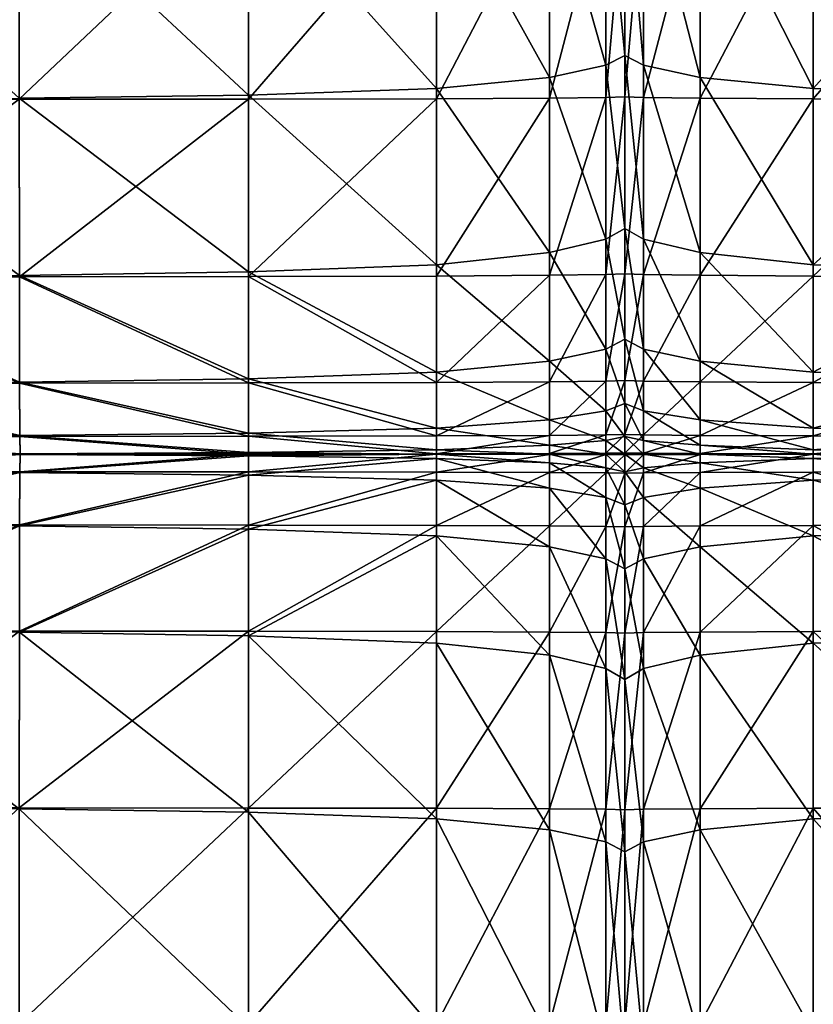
# Model space of a CAD drawing. Header units: centimetres. Extents: x -43.7 to 44.1, y -43.6 to 44.2.
# Tile 4 of 42: x -16.9 to 5.4, y -15.5 to 12.1. Entities that reach past the tile are written whole.
import ezdxf

# ---------------------------------------------------------------- set-up
doc = ezdxf.new("R2010")
doc.units = ezdxf.units.CM
doc.layers.get('0').update_dxf_attribs({"true_color": 0xc7c7c7})

msp = doc.modelspace()

# ---------------------------------------------------------------- meshes
at = {"color": 251, "true_color": 0x565656}
mesh = msp.add_polyface(dxfattribs=at)
corners = [(-10.469, 22.241, 47.117), (-5.2, 22.228, 46.215), (-5.2, 27.839, 45.838), (-10.469, 27.883, 46.684), (-16.892, 22.247, 47.495), (-16.892, 27.904, 47.04), (-16.891, 15.943, 47.57), (-10.469, 15.945, 47.187), (-5.2, 15.949, 46.271), (-23.507, 9.868, 47.117), (-16.89, 9.87, 47.187), (-10.469, 9.875, 46.819), (-5.2, 9.886, 45.937), (-10.469, 32.003, 2.649), (-5.2, 31.929, 2.923), (-5.2, 27.912, 2.629), (-10.469, 27.912, 2.322), (-16.892, 27.912, 2.199), (-16.892, 32.04, 2.536), (-10.469, 31.992, 45.96), (-5.2, 31.9, 45.21), (-10.469, 9.991, 2.208), (-5.2, 10.176, 2.526), (-5.2, 5.241, 2.812), (-16.89, 9.899, 2.081), (-10.469, 5.038, 2.526), (-16.891, 15.966, 1.95), (-10.469, 16.035, 2.081), (-5.2, 16.173, 2.412), (-23.514, 15.942, 1.996), (-10.469, 22.299, 2.126), (-16.892, 22.262, 1.996), (-5.2, 22.372, 2.453), (-2.039, 9.904, 44.467), (-5.2, 4.923, 45.143), (-2.039, 15.955, 44.743), (-2.039, 27.767, 44.429), (-2.039, 22.206, 44.71), (-2.039, 27.912, 3.14), (-2.039, 31.748, 43.96), (-2.039, 22.496, 2.996)]
mesh.append_faces([[corners[k] for k in face] for face in [(0, 1, 2), (2, 3, 0), (4, 0, 3), (3, 5, 4), (0, 4, 6), (6, 7, 0), (1, 0, 7), (7, 8, 1), (9, 10, 6), (11, 12, 8), (8, 7, 11), (10, 11, 7), (7, 6, 10), (13, 14, 15), (15, 16, 13), (16, 17, 18), (5, 3, 19), (20, 19, 3), (3, 2, 20), (21, 22, 23), (24, 21, 25), (21, 24, 26), (26, 27, 21), (22, 21, 27), (27, 28, 22), (29, 26, 24), (30, 31, 17), (17, 16, 30), (32, 30, 16), (16, 15, 32), (30, 32, 28), (28, 27, 30), (31, 30, 27), (27, 26, 31), (33, 12, 34), (35, 8, 12), (36, 2, 1), (37, 1, 8), (38, 15, 14), (39, 20, 2), (40, 32, 15)]], dxfattribs={"vtx2": -1, "color": 251})
mesh = msp.add_polyface(dxfattribs=at)
corners = [(-2.039, 9.904, 44.467), (-0.458, 9.924, 42.85), (-0.458, 15.962, 43.063), (-2.039, 15.955, 44.743), (-5.2, 9.886, 45.937), (0.069, 9.941, 41.527), (-0.458, 4.965, 42.365), (0.069, 9.948, 40.94), (0.069, 4.983, 41.175), (0.069, 15.971, 41.078), (0.069, 15.968, 41.689), (0.069, 22.163, 41.702), (-0.458, 22.182, 43.056), (0.069, 22.154, 41.1), (-5.2, 15.949, 46.271), (-2.039, 22.206, 44.71), (0.069, 11.222, 4.328), (0.069, 11.099, 4.116), (0.069, 6.257, 4.244), (0.069, 16.958, 4.286), (0.069, 16.866, 4.066), (0.069, 22.791, 4.301), (-0.458, 16.658, 3.57), (-2.039, 16.404, 2.963), (-2.039, 22.496, 2.996), (-5.2, 16.173, 2.412), (-5.2, 22.372, 2.453), (0.069, 16.866, 4.066), (0.069, 22.742, 4.084), (-0.458, 22.631, 3.594), (0.069, 11.099, 4.116), (0.069, 6.392, 4.434), (-0.458, 10.822, 3.639), (0.069, 6.257, 4.244), (-2.039, 10.483, 3.056), (-0.458, 5.952, 3.814), (-5.2, 10.176, 2.526), (-2.039, 5.58, 3.289), (0.069, 22.163, 41.702), (0.069, 15.968, 41.689), (0.069, 9.941, 41.527), (0.069, 4.991, 40.646)]
mesh.append_faces([[corners[k] for k in face] for face in [(0, 1, 2), (2, 3, 0), (4, 0, 3), (5, 1, 6), (7, 5, 8), (5, 7, 9), (9, 10, 5), (1, 5, 10), (10, 2, 1), (11, 12, 2), (2, 10, 11), (13, 11, 10), (10, 9, 13), (14, 3, 15), (12, 15, 3), (3, 2, 12), (16, 17, 18), (17, 16, 19), (19, 20, 17), (20, 19, 21), (22, 23, 24), (23, 25, 26), (19, 27, 28), (27, 22, 29), (30, 16, 31), (32, 30, 33), (30, 32, 22), (22, 27, 30), (16, 30, 27), (27, 19, 16), (34, 32, 35), (36, 34, 37), (34, 36, 25), (25, 23, 34), (32, 34, 23), (23, 22, 32), (38, 13, 9), (9, 39, 38), (40, 7, 41), (7, 40, 39), (39, 9, 7)]], dxfattribs={"vtx2": -1, "color": 251})
mesh = msp.add_polyface(dxfattribs=at)
corners = [(10.63, 9.991, 2.208), (10.63, 5.038, 2.526), (5.349, 5.241, 2.812), (5.349, 10.176, 2.526), (10.63, 16.035, 2.081), (5.349, 16.173, 2.412), (10.63, 22.299, 2.126), (10.63, 9.875, 46.819), (5.349, 9.886, 45.937), (5.349, 4.923, 45.143), (10.63, 4.911, 45.937), (10.63, 15.945, 47.187), (5.349, 15.949, 46.271), (10.63, 22.241, 47.117), (2.181, 10.483, 3.056), (2.181, 5.58, 3.289), (0.597, 10.822, 3.639), (0.597, 5.952, 3.814), (0.597, 16.658, 3.57), (2.181, 16.404, 2.963), (0.069, 11.099, 4.116), (0.069, 6.257, 4.244), (0.069, 16.866, 4.066), (2.181, 22.496, 2.996), (0.597, 22.631, 3.594), (0.597, 15.962, 43.063), (2.181, 15.955, 44.743), (2.181, 22.206, 44.71), (5.349, 22.228, 46.215), (0.069, 15.968, 41.689), (0.597, 22.182, 43.056), (0.597, 9.924, 42.85), (0.069, 9.941, 41.527), (0.069, 4.983, 41.175), (0.597, 4.965, 42.365), (2.181, 9.904, 44.467), (2.181, 4.943, 43.82), (0.597, 2.877, 4.106)]
mesh.append_faces([[corners[k] for k in face] for face in [(0, 1, 2), (2, 3, 0), (4, 0, 3), (3, 5, 4), (6, 4, 5), (7, 8, 9), (9, 10, 7), (8, 7, 11), (11, 12, 8), (12, 11, 13), (14, 3, 2), (2, 15, 14), (16, 14, 15), (15, 17, 16), (14, 16, 18), (18, 19, 14), (3, 14, 19), (19, 5, 3), (20, 16, 17), (17, 21, 20), (16, 20, 22), (22, 18, 16), (5, 19, 23), (19, 18, 24), (25, 26, 27), (26, 12, 28), (29, 25, 30), (31, 32, 33), (33, 34, 31), (32, 31, 25), (25, 29, 32), (35, 31, 34), (34, 36, 35), (8, 35, 36), (36, 9, 8), (35, 8, 12), (12, 26, 35), (31, 35, 26), (26, 25, 31), (21, 17, 37)]], dxfattribs={"vtx2": -1, "color": 251})
mesh = msp.add_polyface(dxfattribs=at)
corners = [(-5.2, 4.923, 45.143), (-2.039, 4.943, 43.82), (-2.039, 9.904, 44.467), (-0.458, 9.924, 42.85), (-0.458, 4.965, 42.365), (0.069, 4.983, 41.175), (0.069, 9.941, 41.527), (0.069, 4.991, 40.646), (0.069, 9.948, 40.94), (0.069, 6.257, 4.244), (0.069, 6.392, 4.434), (0.069, 11.222, 4.328), (0.069, 6.257, 4.244), (0.069, 11.099, 4.116), (-0.458, 5.952, 3.814), (-0.458, 10.822, 3.639), (-2.039, 5.58, 3.289), (-2.039, 10.483, 3.056), (-5.2, 5.241, 2.812), (-5.2, 10.176, 2.526), (0.069, 4.983, 41.175), (0.069, 9.941, 41.527), (0.069, 1.996, 40.587), (0.069, 2.003, 40.156), (-0.458, 1.98, 41.557), (-2.039, 1.96, 42.742), (-5.2, 1.942, 43.82), (0.069, 3.154, 4.456), (0.069, 3.277, 4.611), (0.069, 1.357, 4.689), (0.069, 1.449, 4.806), (-2.039, 2.539, 3.678), (-5.2, 2.231, 3.289), (-0.458, 2.877, 4.106), (-0.458, 1.149, 4.426), (-2.039, 0.895, 4.106), (0.069, 3.154, 4.456), (0.069, 1.357, 4.689), (0.069, 1.996, 40.587), (0.069, 0.494, 39.617)]
mesh.append_faces([[corners[k] for k in face] for face in [(0, 1, 2), (3, 2, 1), (1, 4, 3), (4, 5, 6), (5, 7, 8), (9, 10, 11), (10, 12, 13), (12, 14, 15), (14, 16, 17), (16, 18, 19), (7, 20, 21), (22, 23, 7), (7, 5, 22), (24, 22, 5), (5, 4, 24), (25, 24, 4), (4, 1, 25), (26, 25, 1), (1, 0, 26), (27, 28, 10), (10, 9, 27), (28, 27, 29), (29, 30, 28), (31, 32, 18), (18, 16, 31), (33, 31, 16), (16, 14, 33), (31, 33, 34), (34, 35, 31), (32, 31, 35), (36, 33, 14), (14, 12, 36), (28, 36, 12), (12, 10, 28), (36, 28, 30), (30, 37, 36), (33, 36, 37), (37, 34, 33), (23, 38, 20), (20, 7, 23), (38, 23, 39)]], dxfattribs={"vtx2": -1, "color": 251})
mesh = msp.add_polyface(dxfattribs=at)
corners = [(-23.491, 4.903, 46.215), (-16.886, 4.905, 46.271), (-16.89, 9.87, 47.187), (-10.469, 9.875, 46.819), (-10.469, 4.911, 45.937), (-5.2, 9.886, 45.937), (-5.2, 4.923, 45.143), (-5.2, 5.241, 2.812), (-10.469, 5.038, 2.526), (-10.469, 9.991, 2.208), (-16.886, 4.937, 2.412), (-16.89, 9.899, 2.081), (-23.507, 9.868, 2.126), (-16.873, 0.435, 43.063), (-16.879, 1.925, 44.743), (-23.466, 1.923, 44.71), (-16.867, -0.062, 41.689), (-23.438, 0.434, 43.056), (-10.469, 0.439, 42.85), (-10.469, -0.06, 41.527), (-5.2, -0.055, 41.175), (-5.2, 0.448, 42.365), (-10.469, 1.931, 44.467), (-5.2, 1.942, 43.82), (-10.469, -0.013, 4.116), (-5.2, 0.06, 4.244), (-5.2, -0.063, 4.434), (-10.469, -0.063, 4.328), (-16.867, -0.05, 4.066), (-16.873, 0.457, 3.57), (-10.469, 0.526, 3.639), (-5.2, 0.665, 3.814), (-23.438, 0.434, 3.594), (-23.491, 4.903, 2.453), (-16.879, 1.954, 2.963), (-23.466, 1.923, 2.996), (-10.469, 2.047, 3.056), (-5.2, 2.231, 3.289)]
mesh.append_faces([[corners[k] for k in face] for face in [(0, 1, 2), (3, 2, 1), (1, 4, 3), (5, 3, 4), (4, 6, 5), (7, 8, 9), (8, 10, 11), (12, 11, 10), (13, 14, 15), (14, 1, 0), (16, 13, 17), (18, 19, 20), (20, 21, 18), (19, 18, 13), (13, 16, 19), (22, 18, 21), (21, 23, 22), (4, 22, 23), (23, 6, 4), (22, 4, 1), (1, 14, 22), (18, 22, 14), (14, 13, 18), (24, 25, 26), (26, 27, 24), (28, 24, 27), (24, 28, 29), (29, 30, 24), (25, 24, 30), (30, 31, 25), (32, 29, 28), (33, 10, 34), (35, 34, 29), (36, 34, 10), (10, 8, 36), (37, 36, 8), (8, 7, 37), (36, 37, 31), (31, 30, 36), (34, 36, 30), (30, 29, 34)]], dxfattribs={"vtx2": -1, "color": 251})
mesh = msp.add_polyface(dxfattribs=at)
corners = [(-33.431, 4.903, 2.923), (-33.507, 9.868, 2.649), (-29.364, 9.868, 2.322), (-29.326, 4.903, 2.629), (-23.507, 9.868, 47.117), (-29.364, 9.868, 46.684), (-29.326, 4.903, 45.838), (-23.491, 4.903, 46.215), (-16.89, 9.87, 47.187), (-16.886, 4.937, 2.412), (-23.491, 4.903, 2.453), (-23.507, 9.868, 2.126), (-33.507, 9.868, 45.96), (-33.431, 4.903, 45.21), (-33.305, 1.923, 3.38), (-29.263, 1.923, 3.14), (-33.166, 0.434, 3.882), (-29.194, 0.434, 3.702), (-33.053, -0.063, 4.293), (-29.137, -0.063, 4.162), (-23.466, 1.923, 44.71), (-29.263, 1.923, 44.429), (-23.438, 0.434, 43.056), (-29.194, 0.434, 42.879), (-16.873, 0.435, 43.063), (-16.879, 1.925, 44.743), (-23.416, -0.063, 41.702), (-29.137, -0.063, 41.611), (-16.867, -0.062, 41.689), (-23.416, -0.063, 4.084), (-23.438, 0.434, 3.594), (-16.867, -0.05, 4.066), (-23.466, 1.923, 2.996), (-16.879, 1.954, 2.963), (-16.873, 0.457, 3.57), (-33.166, 0.434, 42.584), (-33.053, -0.063, 41.459), (-33.305, 1.923, 43.96)]
mesh.append_faces([[corners[k] for k in face] for face in [(0, 1, 2), (2, 3, 0), (4, 5, 6), (6, 7, 4), (8, 4, 7), (9, 10, 11), (2, 11, 10), (10, 3, 2), (12, 13, 6), (6, 5, 12), (14, 0, 3), (3, 15, 14), (16, 14, 15), (15, 17, 16), (18, 16, 17), (17, 19, 18), (20, 7, 6), (6, 21, 20), (22, 20, 21), (21, 23, 22), (20, 22, 24), (7, 20, 25), (26, 22, 23), (23, 27, 26), (22, 26, 28), (29, 19, 17), (17, 30, 29), (31, 29, 30), (32, 15, 3), (3, 10, 32), (33, 32, 10), (34, 30, 32), (15, 32, 30), (30, 17, 15), (35, 36, 27), (27, 23, 35), (37, 35, 23), (23, 21, 37), (13, 37, 21), (21, 6, 13)]], dxfattribs={"vtx2": -1, "color": 251})
mesh = msp.add_polyface(dxfattribs=at)
corners = [(0.069, -0.028, 39.176), (0.069, -0.032, 39.411), (0.069, -0.058, 39.176), (0.069, -0.057, 38.98), (2.181, -0.063, 4.611), (0.597, -0.063, 4.806), (0.597, 0.319, 4.689), (2.181, 0.184, 4.456), (0.597, 1.149, 4.426), (2.181, 0.895, 4.106), (0.069, 0.43, 4.88), (0.069, -0.063, 4.965), (0.069, 0.479, 4.965), (0.069, -0.063, 5.035), (0.069, 1.357, 4.689), (0.597, 2.877, 4.106), (0.069, 3.154, 4.456), (0.069, 6.257, 4.244), (2.181, 2.539, 3.678), (0.597, 5.952, 3.814), (2.181, 5.58, 3.289), (0.069, 0.43, 4.88), (0.069, -0.063, 4.965), (0.597, 1.98, 41.557), (2.181, 1.96, 42.742), (2.181, 4.943, 43.82), (0.597, 4.965, 42.365), (0.597, 0.476, 40.668), (2.181, 0.461, 41.557), (0.069, 1.996, 40.587), (0.069, 4.983, 41.175), (0.069, 0.489, 39.94), (0.069, -0.032, 39.411), (0.069, -0.058, 39.176), (0.597, -0.039, 39.94), (0.597, -0.059, 39.617), (0.069, 0.494, 39.617), (2.181, -0.047, 40.587), (2.181, -0.06, 40.156)]
mesh.append_faces([[corners[k] for k in face] for face in [(0, 1, 2), (2, 3, 0), (4, 5, 6), (7, 6, 8), (8, 9, 7), (10, 6, 5), (5, 11, 10), (12, 10, 11), (11, 13, 12), (6, 10, 14), (14, 8, 6), (15, 16, 17), (16, 15, 8), (8, 14, 16), (18, 15, 19), (19, 20, 18), (15, 18, 9), (9, 8, 15), (21, 12, 13), (13, 22, 21), (23, 24, 25), (25, 26, 23), (24, 23, 27), (27, 28, 24), (29, 23, 26), (26, 30, 29), (23, 29, 31), (31, 27, 23), (32, 0, 3), (3, 33, 32), (34, 32, 33), (33, 35, 34), (32, 34, 27), (27, 31, 32), (0, 32, 31), (31, 36, 0), (37, 34, 35), (35, 38, 37), (34, 37, 28), (28, 27, 34)]], dxfattribs={"vtx2": -1, "color": 251})
mesh = msp.add_polyface(dxfattribs=at)
corners = [(10.63, -0.065, 41.527), (10.63, -0.062, 40.94), (5.349, -0.061, 40.646), (17.041, -0.063, 41.689), (10.63, -0.013, 4.116), (10.63, -0.063, 4.328), (5.349, -0.063, 4.434), (5.349, 0.06, 4.244), (10.63, 0.526, 3.639), (5.349, 0.665, 3.814), (17.046, 0.457, 3.57), (17.041, -0.05, 4.066), (10.63, 2.047, 3.056), (5.349, 2.231, 3.289), (10.63, 5.038, 2.526), (5.349, 5.241, 2.812), (17.053, 1.954, 2.963), (10.63, -0.06, 41.527), (5.349, -0.055, 41.175), (17.041, -0.062, 41.689), (17.046, 0.435, 43.063), (10.63, 0.439, 42.85), (5.349, 0.448, 42.365), (5.349, 1.942, 43.82), (10.63, 1.931, 44.467), (10.63, 4.911, 45.937), (5.349, 4.923, 45.143), (17.053, 1.925, 44.743), (2.181, 0.184, 4.456), (2.181, -0.063, 4.611), (0.597, 0.319, 4.689), (2.181, 0.895, 4.106), (2.181, 2.539, 3.678), (2.181, 5.58, 3.289), (2.181, 1.96, 42.742), (2.181, 4.943, 43.82), (2.181, 0.461, 41.557), (2.181, -0.047, 40.587), (2.181, -0.06, 40.156)]
mesh.append_faces([[corners[k] for k in face] for face in [(0, 1, 2), (1, 0, 3), (4, 5, 6), (6, 7, 4), (8, 4, 7), (7, 9, 8), (4, 8, 10), (5, 4, 11), (12, 8, 9), (9, 13, 12), (14, 12, 13), (13, 15, 14), (8, 12, 16), (17, 18, 2), (2, 1, 17), (19, 17, 1), (20, 21, 17), (18, 17, 21), (21, 22, 18), (23, 24, 25), (25, 26, 23), (24, 23, 22), (22, 21, 24), (27, 24, 21), (28, 7, 6), (6, 29, 28), (30, 28, 29), (7, 28, 31), (31, 9, 7), (13, 32, 33), (33, 15, 13), (32, 13, 9), (9, 31, 32), (34, 23, 26), (26, 35, 34), (23, 34, 36), (36, 22, 23), (18, 37, 38), (38, 2, 18), (37, 18, 22), (22, 36, 37)]], dxfattribs={"vtx2": -1, "color": 251})
mesh = msp.add_polyface(dxfattribs=at)
corners = [(-2.039, -0.047, 40.587), (-5.2, -0.055, 41.175), (-5.2, -0.061, 40.646), (-2.039, -0.06, 40.156), (-0.458, -0.039, 39.94), (-0.458, -0.059, 39.617), (-0.458, 0.476, 40.668), (-2.039, 0.461, 41.557), (-5.2, 0.448, 42.365), (0.069, -0.032, 39.411), (0.069, -0.058, 39.176), (0.069, -0.028, 39.176), (0.069, 0.494, 39.617), (0.069, 0.489, 39.94), (0.069, 1.996, 40.587), (-0.458, 1.98, 41.557), (0.069, 2.003, 40.156), (-2.039, 1.96, 42.742), (-5.2, 1.942, 43.82), (0.069, 0.43, 4.88), (0.069, 0.479, 4.965), (0.069, 1.449, 4.806), (0.069, 1.357, 4.689), (-2.039, 0.895, 4.106), (-5.2, 0.665, 3.814), (-5.2, 2.231, 3.289), (-0.458, 0.319, 4.689), (0.069, 0.43, 4.88), (0.069, -0.063, 4.965), (-0.458, -0.063, 4.806), (-0.458, 1.149, 4.426), (0.069, 1.357, 4.689), (-2.039, 0.184, 4.456), (-2.039, -0.063, 4.611), (-5.2, 0.06, 4.244), (-5.2, -0.063, 4.434), (0.069, 0.489, 39.94), (0.069, 1.996, 40.587)]
mesh.append_faces([[corners[k] for k in face] for face in [(0, 1, 2), (2, 3, 0), (4, 0, 3), (3, 5, 4), (0, 4, 6), (6, 7, 0), (1, 0, 7), (7, 8, 1), (9, 4, 5), (5, 10, 9), (9, 11, 12), (12, 13, 9), (4, 9, 13), (13, 6, 4), (14, 15, 6), (6, 13, 14), (16, 14, 13), (13, 12, 16), (17, 18, 8), (8, 7, 17), (15, 17, 7), (7, 6, 15), (19, 20, 21), (21, 22, 19), (23, 24, 25), (26, 27, 28), (28, 29, 26), (27, 26, 30), (30, 31, 27), (20, 27, 31), (31, 21, 20), (32, 26, 29), (29, 33, 32), (34, 32, 33), (33, 35, 34), (32, 34, 24), (24, 23, 32), (26, 32, 23), (23, 30, 26), (12, 36, 37)]], dxfattribs={"vtx2": -1, "color": 251})
mesh = msp.add_polyface(dxfattribs=at)
corners = [(-23.406, -0.063, 41.1), (-23.416, -0.063, 41.702), (-29.137, -0.063, 41.611), (-16.864, -0.063, 41.078), (-16.867, -0.062, 41.689), (-10.469, -0.062, 40.94), (-23.466, -2.043, 2.996), (-23.438, -0.558, 3.594), (-16.873, -0.581, 3.57), (-16.879, -2.074, 2.963), (-23.491, -5.013, 2.453), (-16.886, -5.047, 2.412), (-23.406, -0.063, 4.301), (-23.416, -0.063, 4.084), (-29.137, -0.063, 4.162), (-16.864, -0.063, 4.286), (-16.867, -0.075, 4.066), (-10.469, -0.112, 4.116), (-10.469, -0.65, 3.639), (-10.469, -0.063, 4.328), (-10.469, -2.166, 3.056), (-10.469, -5.149, 2.526), (-16.867, -0.063, 41.689), (-10.469, -0.065, 41.527), (-16.873, -0.559, 43.063), (-10.469, -0.562, 42.85), (-23.416, -0.063, 41.702), (-29.137, -0.063, 41.611), (-29.194, -0.558, 42.879), (-23.438, -0.558, 43.056), (-16.879, -2.044, 44.743), (-23.466, -2.043, 44.71), (-23.491, -5.013, 46.215), (-16.886, -5.015, 46.271), (-10.469, -2.048, 44.467), (-10.469, -5.019, 45.937), (-16.867, -0.05, 4.066), (-23.416, -0.063, 4.084), (-29.137, -0.063, 4.162)]
mesh.append_faces([[corners[k] for k in face] for face in [(0, 1, 2), (1, 0, 3), (3, 4, 1), (4, 3, 5), (6, 7, 8), (8, 9, 6), (10, 6, 9), (9, 11, 10), (12, 13, 14), (13, 12, 15), (15, 16, 13), (7, 13, 16), (16, 8, 7), (17, 18, 8), (8, 16, 17), (16, 15, 19), (20, 21, 11), (11, 9, 20), (18, 20, 9), (9, 8, 18), (5, 3, 22), (23, 22, 24), (24, 25, 23), (26, 22, 3), (3, 0, 26), (27, 26, 0), (28, 29, 26), (22, 26, 29), (29, 24, 22), (30, 31, 32), (32, 33, 30), (31, 30, 24), (24, 29, 31), (34, 30, 33), (33, 35, 34), (30, 34, 25), (25, 24, 30), (19, 15, 36), (37, 36, 15), (15, 12, 37), (38, 37, 12)]], dxfattribs={"vtx2": -1, "color": 251})
mesh = msp.add_polyface(dxfattribs=at)
corners = [(-5.2, -10.272, 2.526), (-10.469, -10.087, 2.208), (-10.469, -5.149, 2.526), (-5.2, -5.352, 2.812), (-10.469, -9.969, 46.819), (-5.2, -9.977, 45.937), (-5.2, -5.028, 45.143), (-10.469, -5.019, 45.937), (-10.469, -0.06, 41.527), (-10.469, -0.062, 40.94), (-5.2, -0.061, 40.646), (-5.2, -0.055, 41.175), (-16.867, -0.062, 41.689), (-10.469, -0.112, 4.116), (-10.469, -0.063, 4.328), (-5.2, -0.063, 4.434), (-5.2, -0.186, 4.244), (-10.469, -0.65, 3.639), (-5.2, -0.788, 3.814), (-16.867, -0.075, 4.066), (-10.469, -2.166, 3.056), (-5.2, -2.351, 3.289), (-10.469, -0.065, 41.527), (-5.2, -0.067, 41.175), (-16.867, -0.063, 41.689), (-10.469, -0.562, 42.85), (-5.2, -0.567, 42.365), (-5.2, -2.056, 43.82), (-10.469, -2.048, 44.467), (-2.039, -9.99, 44.467), (-2.039, -5.042, 43.82), (-2.039, -0.309, 4.456), (-2.039, -1.019, 4.106), (-2.039, -5.69, 3.289), (-2.039, -2.658, 3.678), (-2.039, -2.069, 42.742), (-2.039, -0.577, 41.557), (-2.039, -0.072, 40.587), (-2.039, -0.06, 40.156)]
mesh.append_faces([[corners[k] for k in face] for face in [(0, 1, 2), (2, 3, 0), (4, 5, 6), (6, 7, 4), (8, 9, 10), (10, 11, 8), (9, 8, 12), (13, 14, 15), (15, 16, 13), (17, 13, 16), (16, 18, 17), (14, 13, 19), (20, 17, 18), (18, 21, 20), (2, 20, 21), (21, 3, 2), (22, 23, 10), (10, 9, 22), (24, 22, 9), (23, 22, 25), (25, 26, 23), (27, 28, 7), (7, 6, 27), (28, 27, 26), (26, 25, 28), (5, 29, 30), (30, 6, 5), (31, 16, 15), (16, 31, 32), (32, 18, 16), (33, 3, 21), (34, 21, 18), (18, 32, 34), (35, 27, 6), (6, 30, 35), (27, 35, 36), (36, 26, 27), (23, 37, 38), (38, 10, 23), (37, 23, 26), (26, 36, 37)]], dxfattribs={"vtx2": -1, "color": 251})
mesh = msp.add_polyface(dxfattribs=at)
corners = [(-5.2, -5.352, 2.812), (-2.039, -5.69, 3.289), (-2.039, -10.579, 3.056), (-0.458, -6.063, 3.814), (-0.458, -10.918, 3.639), (0.069, -6.367, 4.244), (0.069, -11.195, 4.116), (-0.458, -10.004, 42.85), (0.069, -10.016, 41.527), (0.069, -5.071, 41.175), (-0.458, -5.058, 42.365), (-2.039, -9.99, 44.467), (-2.039, -5.042, 43.82), (-5.2, -0.063, 4.434), (-2.039, -0.063, 4.611), (-2.039, -0.309, 4.456), (-0.458, -0.444, 4.689), (-0.458, -0.063, 4.806), (-0.458, -1.273, 4.426), (-2.039, -1.019, 4.106), (0.069, -0.555, 4.88), (0.069, -0.063, 4.965), (0.069, -1.481, 4.689), (-0.458, -2.997, 4.106), (0.069, -3.274, 4.456), (-2.039, -2.658, 3.678), (-5.2, -2.351, 3.289), (-0.458, -2.084, 41.557), (-2.039, -2.069, 42.742), (-0.458, -0.588, 40.668), (-2.039, -0.577, 41.557), (0.069, -2.095, 40.587), (0.069, -0.597, 39.94), (-0.458, -0.077, 39.94), (0.069, -0.082, 39.411), (0.069, -0.058, 39.176), (-0.458, -0.059, 39.617), (-2.039, -0.072, 40.587), (-2.039, -0.06, 40.156)]
mesh.append_faces([[corners[k] for k in face] for face in [(0, 1, 2), (1, 3, 4), (3, 5, 6), (7, 8, 9), (9, 10, 7), (11, 7, 10), (10, 12, 11), (13, 14, 15), (16, 15, 14), (14, 17, 16), (15, 16, 18), (18, 19, 15), (20, 16, 17), (17, 21, 20), (16, 20, 22), (22, 18, 16), (23, 24, 5), (5, 3, 23), (24, 23, 18), (18, 22, 24), (25, 23, 3), (3, 1, 25), (26, 25, 1), (23, 25, 19), (19, 18, 23), (27, 28, 12), (12, 10, 27), (28, 27, 29), (29, 30, 28), (31, 27, 10), (10, 9, 31), (27, 31, 32), (32, 29, 27), (33, 34, 35), (35, 36, 33), (34, 33, 29), (29, 32, 34), (37, 33, 36), (36, 38, 37), (33, 37, 30), (30, 29, 33)]], dxfattribs={"vtx2": -1, "color": 251})
mesh = msp.add_polyface(dxfattribs=at)
corners = [(0.069, -0.604, 4.965), (0.069, -0.555, 4.88), (0.069, -0.063, 4.965), (0.069, -0.063, 5.035), (0.069, -1.573, 4.806), (2.181, -0.072, 40.587), (5.349, -0.067, 41.175), (5.349, -0.061, 40.646), (2.181, -0.06, 40.156), (0.597, -0.077, 39.94), (0.597, -0.059, 39.617), (0.597, -0.588, 40.668), (2.181, -0.577, 41.557), (5.349, -0.567, 42.365), (0.069, -0.082, 39.411), (0.069, -0.058, 39.176), (0.069, -0.083, 39.176), (0.069, -0.057, 38.98), (0.069, -0.6, 39.617), (0.069, -0.597, 39.94), (0.069, -2.095, 40.587), (2.181, -2.069, 42.742), (0.597, -2.084, 41.557), (0.069, -0.597, 39.94), (0.069, -2.095, 40.587), (0.069, -0.082, 39.411), (0.069, -0.058, 39.176), (0.069, -0.555, 4.88), (0.069, -0.063, 4.965), (0.597, -0.444, 4.689), (0.597, -0.063, 4.806), (0.597, -1.273, 4.426), (0.069, -1.481, 4.689), (2.181, -0.309, 4.456), (2.181, -0.063, 4.611), (5.349, -0.186, 4.244), (5.349, -0.063, 4.434), (5.349, -0.788, 3.814), (2.181, -1.019, 4.106)]
mesh.append_faces([[corners[k] for k in face] for face in [(0, 1, 2), (2, 3, 0), (1, 0, 4), (5, 6, 7), (7, 8, 5), (9, 5, 8), (8, 10, 9), (5, 9, 11), (11, 12, 5), (6, 5, 12), (12, 13, 6), (14, 9, 10), (10, 15, 14), (16, 14, 15), (15, 17, 16), (14, 16, 18), (18, 19, 14), (9, 14, 19), (19, 11, 9), (11, 19, 20), (13, 12, 21), (12, 11, 22), (18, 23, 24), (25, 16, 17), (17, 26, 25), (16, 25, 23), (23, 18, 16), (27, 0, 3), (3, 28, 27), (29, 27, 28), (28, 30, 29), (27, 29, 31), (0, 27, 32), (33, 29, 30), (30, 34, 33), (35, 33, 34), (34, 36, 35), (33, 35, 37), (37, 38, 33), (29, 33, 38), (38, 31, 29)]], dxfattribs={"vtx2": -1, "color": 251})
mesh = msp.add_polyface(dxfattribs=at)
corners = [(10.63, -9.969, 46.819), (10.63, -5.019, 45.937), (5.349, -5.028, 45.143), (17.063, -9.965, 47.187), (17.059, -5.015, 46.271), (5.349, -5.352, 2.812), (10.63, -5.149, 2.526), (10.63, -10.087, 2.208), (17.059, -5.047, 2.412), (17.063, -9.995, 2.081), (17.046, -0.559, 43.063), (17.053, -2.044, 44.743), (23.65, -2.043, 44.71), (17.041, -0.063, 41.689), (23.623, -0.558, 43.056), (5.349, -0.061, 40.646), (5.349, -0.067, 41.175), (10.63, -0.065, 41.527), (10.63, -0.562, 42.85), (5.349, -0.567, 42.365), (10.63, -2.048, 44.467), (5.349, -2.056, 43.82), (10.63, -0.112, 4.116), (5.349, -0.186, 4.244), (5.349, -0.063, 4.434), (10.63, -0.063, 4.328), (17.041, -0.075, 4.066), (17.038, -0.063, 4.286), (17.046, -0.581, 3.57), (10.63, -0.65, 3.639), (5.349, -0.788, 3.814), (23.6, -0.063, 4.084), (23.623, -0.558, 3.594), (23.65, -2.043, 2.996), (17.053, -2.074, 2.963), (10.63, -2.166, 3.056), (5.349, -2.351, 3.289), (2.181, -5.69, 3.289), (5.349, -10.272, 2.526), (2.181, -2.658, 3.678), (2.181, -1.019, 4.106)]
mesh.append_faces([[corners[k] for k in face] for face in [(0, 1, 2), (3, 4, 1), (5, 6, 7), (6, 8, 9), (10, 11, 12), (13, 10, 14), (15, 16, 17), (18, 17, 16), (16, 19, 18), (17, 18, 10), (10, 13, 17), (20, 18, 19), (19, 21, 20), (1, 20, 21), (21, 2, 1), (20, 1, 4), (4, 11, 20), (18, 20, 11), (11, 10, 18), (22, 23, 24), (24, 25, 22), (26, 22, 25), (25, 27, 26), (22, 26, 28), (28, 29, 22), (23, 22, 29), (29, 30, 23), (31, 26, 27), (32, 28, 26), (33, 34, 28), (35, 34, 8), (8, 6, 35), (36, 35, 6), (6, 5, 36), (35, 36, 30), (30, 29, 35), (34, 35, 29), (29, 28, 34), (37, 5, 38), (39, 36, 5), (40, 30, 36)]], dxfattribs={"vtx2": -1, "color": 251})
mesh = msp.add_polyface(dxfattribs=at)
corners = [(5.349, -5.028, 45.143), (2.181, -5.042, 43.82), (2.181, -9.99, 44.467), (0.597, -5.058, 42.365), (0.597, -10.004, 42.85), (0.069, -5.071, 41.175), (0.069, -10.016, 41.527), (0.069, -5.077, 40.646), (0.069, -5.071, 41.175), (0.069, -10.016, 41.527), (0.069, -1.573, 4.806), (0.069, -1.481, 4.689), (0.069, -0.555, 4.88), (0.069, -3.274, 4.456), (0.069, -3.397, 4.611), (0.069, -6.503, 4.434), (0.069, -6.367, 4.244), (0.069, -2.095, 40.587), (0.069, -2.101, 40.156), (0.597, -2.084, 41.557), (0.597, -0.588, 40.668), (0.069, -0.597, 39.94), (0.069, -0.6, 39.617), (2.181, -2.069, 42.742), (5.349, -2.056, 43.82), (5.349, -0.567, 42.365), (2.181, -0.577, 41.557), (0.069, -2.095, 40.587), (5.349, -5.352, 2.812), (2.181, -5.69, 3.289), (2.181, -2.658, 3.678), (0.597, -2.997, 4.106), (0.597, -6.063, 3.814), (0.597, -1.273, 4.426), (2.181, -1.019, 4.106), (5.349, -2.351, 3.289), (0.069, -3.274, 4.456), (0.069, -6.367, 4.244), (0.069, -1.481, 4.689), (0.069, -0.555, 4.88), (0.069, -0.604, 4.965)]
mesh.append_faces([[corners[k] for k in face] for face in [(0, 1, 2), (1, 3, 4), (3, 5, 6), (7, 8, 9), (10, 11, 12), (13, 14, 15), (15, 16, 13), (14, 13, 11), (11, 10, 14), (17, 18, 7), (7, 5, 17), (19, 17, 5), (5, 3, 19), (17, 19, 20), (18, 17, 21), (21, 22, 18), (23, 19, 3), (3, 1, 23), (24, 23, 1), (1, 0, 24), (23, 24, 25), (19, 23, 26), (18, 27, 8), (8, 7, 18), (27, 18, 22), (28, 29, 30), (31, 30, 29), (29, 32, 31), (30, 31, 33), (33, 34, 30), (35, 30, 34), (36, 31, 32), (32, 37, 36), (14, 36, 37), (37, 15, 14), (36, 14, 10), (10, 38, 36), (31, 36, 38), (38, 33, 31), (33, 38, 39), (38, 10, 40)]], dxfattribs={"vtx2": -1, "color": 251})
mesh = msp.add_polyface(dxfattribs=at)
corners = [(-16.891, -16.045, 1.95), (-10.469, -16.113, 2.081), (-10.469, -22.361, 2.126), (-29.383, -16.022, 2.199), (-23.514, -16.022, 1.996), (-23.517, -22.316, 2.04), (-16.892, -22.327, 1.996), (-23.507, -9.964, 2.126), (-29.364, -9.964, 2.322), (-29.326, -5.013, 2.629), (-23.491, -5.013, 2.453), (-16.89, -9.995, 2.081), (-16.886, -5.047, 2.412), (-10.469, -10.087, 2.208), (-10.469, -5.149, 2.526), (-33.507, -9.964, 2.649), (-33.431, -5.013, 2.923), (-33.544, -16.022, 2.536), (-33.557, -22.316, 2.562), (-29.389, -22.316, 46.982), (-29.383, -16.022, 47.04), (-33.544, -16.022, 46.282), (-33.507, -9.964, 45.96), (-29.364, -9.964, 46.684), (-33.431, -5.013, 45.21), (-29.326, -5.013, 45.838), (-16.89, -9.965, 47.187), (-10.469, -9.969, 46.819), (-10.469, -5.019, 45.937), (-16.886, -5.015, 46.271), (-16.891, -16.022, 47.57), (-10.469, -16.022, 47.187), (-23.507, -9.964, 47.117), (-23.491, -5.013, 46.215), (-23.514, -16.022, 47.495), (-23.517, -22.316, 47.424), (-16.892, -22.312, 47.495), (-10.469, -22.302, 47.117)]
mesh.append_faces([[corners[k] for k in face] for face in [(0, 1, 2), (3, 4, 5), (4, 0, 6), (7, 8, 9), (9, 10, 7), (11, 7, 10), (10, 12, 11), (7, 11, 0), (0, 4, 7), (8, 7, 4), (4, 3, 8), (13, 11, 12), (12, 14, 13), (11, 13, 1), (1, 0, 11), (15, 16, 9), (9, 8, 15), (17, 15, 8), (8, 3, 17), (18, 17, 3), (19, 20, 21), (22, 21, 20), (20, 23, 22), (24, 22, 23), (23, 25, 24), (26, 27, 28), (28, 29, 26), (27, 26, 30), (30, 31, 27), (32, 26, 29), (29, 33, 32), (23, 32, 33), (33, 25, 23), (32, 23, 20), (20, 34, 32), (26, 32, 34), (34, 30, 26), (30, 34, 35), (34, 20, 19), (36, 37, 31), (31, 30, 36)]], dxfattribs={"vtx2": -1, "color": 251})
mesh = msp.add_polyface(dxfattribs=at)
corners = [(0.069, -11.318, 4.328), (0.069, -11.195, 4.116), (0.069, -6.367, 4.244), (0.069, -6.503, 4.434), (0.069, -17.026, 4.286), (0.069, -16.934, 4.066), (2.181, -9.99, 44.467), (5.349, -9.977, 45.937), (5.349, -5.028, 45.143), (0.597, -10.004, 42.85), (2.181, -5.042, 43.82), (0.597, -16.021, 43.063), (2.181, -16.022, 44.743), (5.349, -16.022, 46.271), (0.069, -10.016, 41.527), (0.597, -5.058, 42.365), (0.069, -10.022, 40.94), (0.069, -5.071, 41.175), (0.069, -5.077, 40.646), (0.069, -16.021, 41.078), (0.069, -16.021, 41.689), (0.069, -22.175, 41.702), (0.069, -22.161, 41.1), (2.181, -22.246, 44.71), (0.597, -22.207, 43.056), (0.069, -16.021, 41.689), (0.069, -22.175, 41.702), (0.069, -10.016, 41.527), (0.597, -16.729, 3.57), (2.181, -16.478, 2.963), (2.181, -22.54, 2.996), (0.069, -16.934, 4.066), (0.597, -22.663, 3.594), (0.069, -11.195, 4.116), (0.069, -6.367, 4.244), (0.597, -10.918, 3.639), (0.597, -6.063, 3.814), (2.181, -10.579, 3.056), (2.181, -5.69, 3.289), (5.349, -10.272, 2.526), (5.349, -16.25, 2.412)]
mesh.append_faces([[corners[k] for k in face] for face in [(0, 1, 2), (2, 3, 0), (1, 0, 4), (4, 5, 1), (6, 7, 8), (9, 6, 10), (6, 9, 11), (11, 12, 6), (7, 6, 12), (12, 13, 7), (14, 9, 15), (16, 14, 17), (17, 18, 16), (14, 16, 19), (19, 20, 14), (9, 14, 20), (20, 11, 9), (11, 20, 21), (20, 19, 22), (13, 12, 23), (12, 11, 24), (19, 25, 26), (27, 16, 18), (16, 27, 25), (25, 19, 16), (28, 29, 30), (31, 28, 32), (33, 0, 3), (3, 34, 33), (35, 33, 34), (34, 36, 35), (33, 35, 28), (28, 31, 33), (0, 33, 31), (31, 4, 0), (37, 35, 36), (36, 38, 37), (39, 37, 38), (40, 29, 37), (35, 37, 29), (29, 28, 35)]], dxfattribs={"vtx2": -1, "color": 251})
mesh = msp.add_polyface(dxfattribs=at)
corners = [(17.066, -27.962, 47.04), (10.63, -27.932, 46.684), (10.63, -32.036, 45.96), (5.349, -27.871, 45.838), (5.349, -31.912, 45.21), (5.349, -27.945, 2.629), (10.63, -27.961, 2.322), (10.63, -32.048, 2.649), (17.066, -27.969, 2.199), (17.066, -32.101, 2.536), (17.059, -5.015, 46.271), (17.063, -9.965, 47.187), (23.691, -9.964, 47.117), (5.349, -5.028, 45.143), (5.349, -9.977, 45.937), (10.63, -9.969, 46.819), (10.63, -16.022, 47.187), (5.349, -16.022, 46.271), (17.065, -16.022, 47.57), (10.63, -5.019, 45.937), (10.63, -22.302, 47.117), (5.349, -22.281, 46.215), (17.066, -22.312, 47.495), (10.63, -10.087, 2.208), (5.349, -10.272, 2.526), (5.349, -5.352, 2.812), (17.063, -9.995, 2.081), (10.63, -5.149, 2.526), (17.065, -16.045, 1.95), (10.63, -16.113, 2.081), (5.349, -16.25, 2.412), (23.691, -9.964, 2.126), (17.059, -5.047, 2.412), (10.63, -22.361, 2.126), (17.066, -22.327, 1.996), (5.349, -22.428, 2.453), (2.181, -31.705, 43.96), (2.181, -27.918, 3.14), (5.349, -31.941, 2.923), (2.181, -27.77, 44.429), (2.181, -22.54, 2.996), (2.181, -16.478, 2.963), (2.181, -10.579, 3.056)]
mesh.append_faces([[corners[k] for k in face] for face in [(0, 1, 2), (1, 3, 4), (5, 6, 7), (6, 8, 9), (10, 11, 12), (13, 14, 15), (16, 15, 14), (14, 17, 16), (15, 16, 18), (18, 11, 15), (19, 15, 11), (20, 16, 17), (17, 21, 20), (1, 20, 21), (21, 3, 1), (20, 1, 0), (0, 22, 20), (16, 20, 22), (22, 18, 16), (23, 24, 25), (26, 23, 27), (23, 26, 28), (28, 29, 23), (24, 23, 29), (29, 30, 24), (31, 26, 32), (33, 34, 8), (8, 6, 33), (35, 33, 6), (6, 5, 35), (33, 35, 30), (30, 29, 33), (34, 33, 29), (29, 28, 34), (36, 4, 3), (37, 5, 38), (39, 3, 21), (40, 35, 5), (41, 30, 35), (42, 24, 30)]], dxfattribs={"vtx2": -1, "color": 251})
mesh = msp.add_polyface(dxfattribs=at)
corners = [(-10.469, -22.361, 2.126), (-5.2, -22.428, 2.453), (-5.2, -27.945, 2.629), (-10.469, -16.113, 2.081), (-5.2, -16.25, 2.412), (-10.469, -10.087, 2.208), (-5.2, -10.272, 2.526), (-5.2, -9.977, 45.937), (-10.469, -9.969, 46.819), (-10.469, -16.022, 47.187), (-5.2, -16.022, 46.271), (-5.2, -22.281, 46.215), (-10.469, -22.302, 47.117), (-10.469, -27.932, 46.684), (-2.039, -10.579, 3.056), (-5.2, -5.352, 2.812), (-0.458, -10.918, 3.639), (-2.039, -5.69, 3.289), (-0.458, -16.729, 3.57), (-2.039, -16.478, 2.963), (0.069, -11.195, 4.116), (-0.458, -6.063, 3.814), (0.069, -16.934, 4.066), (0.069, -22.764, 4.084), (-0.458, -22.663, 3.594), (-2.039, -22.54, 2.996), (-2.039, -27.918, 3.14), (-2.039, -22.246, 44.71), (-5.2, -27.871, 45.838), (-0.458, -22.207, 43.056), (-2.039, -27.77, 44.429), (-0.458, -16.021, 43.063), (-2.039, -16.022, 44.743), (0.069, -22.175, 41.702), (-0.458, -27.659, 42.879), (0.069, -16.021, 41.689), (0.069, -10.016, 41.527), (-0.458, -10.004, 42.85), (-2.039, -9.99, 44.467)]
mesh.append_faces([[corners[k] for k in face] for face in [(0, 1, 2), (1, 0, 3), (3, 4, 1), (5, 6, 4), (4, 3, 5), (7, 8, 9), (9, 10, 7), (11, 12, 13), (12, 11, 10), (10, 9, 12), (14, 6, 15), (16, 14, 17), (14, 16, 18), (18, 19, 14), (6, 14, 19), (19, 4, 6), (20, 16, 21), (16, 20, 22), (22, 18, 16), (23, 24, 18), (18, 22, 23), (1, 25, 26), (25, 1, 4), (4, 19, 25), (24, 25, 19), (19, 18, 24), (27, 11, 28), (29, 27, 30), (27, 29, 31), (31, 32, 27), (11, 27, 32), (32, 10, 11), (33, 29, 34), (29, 33, 35), (35, 31, 29), (36, 37, 31), (31, 35, 36), (38, 7, 10), (10, 32, 38), (37, 38, 32), (32, 31, 37)]], dxfattribs={"vtx2": -1, "color": 251})

doc.saveas('drawing.dxf')
